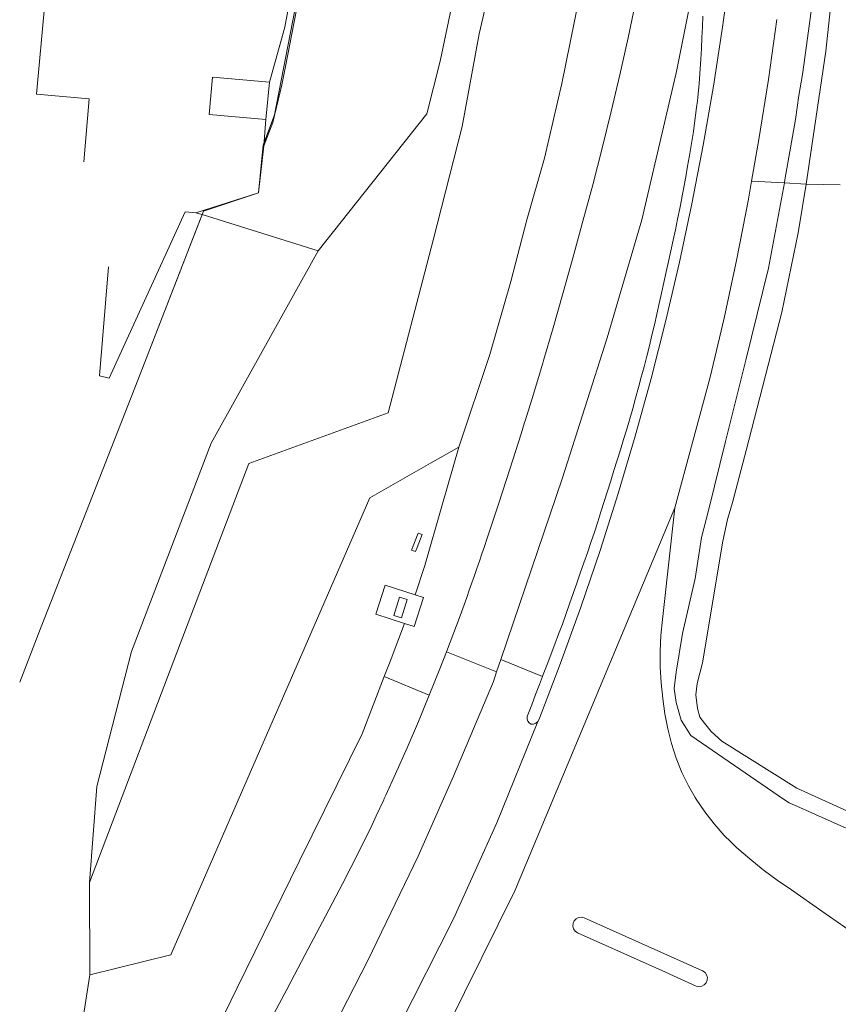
# Model space of a CAD drawing. Extents: x 140829 to 145054, y 448512 to 451778.
# Tile 4 of 152: x 141040 to 141091, y 449416 to 449477. Entities that reach past the tile are written whole.
import ezdxf

# ---------------------------------------------------------------- set-up
doc = ezdxf.new("R2010")
doc.units = 0
doc.header["$MEASUREMENT"] = 0
for name, color, linetype in [('geometrie2d', 7, 'Continuous'), ('geometrie2dBegroeidTerreindeel', 7, 'Continuous'), ('geometrie2dGrondvlak', 7, 'Continuous'), ('geometrie2dOnbegroeidTerreindeel', 7, 'Continuous'), ('geometrie2dOndersteunendWegdeel', 7, 'Continuous'), ('geometrie2dOverigeConstructie', 7, 'Continuous'), ('geometrie2dWegdeel', 7, 'Continuous')]:
    doc.layers.add(name, color=color, linetype=linetype)

msp = doc.modelspace()

# ---------------------------------------------------------------- linework, layer by layer
at = {"layer": 'geometrie2d', "linetype": 'Continuous', "lineweight": 0}
for p, q in [((141059.547, 449489.082), (141056.076, 449471.234)), ((141056.076, 449471.234), (141059.547, 449489.082)), ((141056.076, 449471.234), (141055.372, 449469.349)), ((141055.372, 449469.349), (141056.076, 449471.234)), ((141055.372, 449469.349), (141055.085, 449466.393)), ((141055.085, 449466.393), (141055.372, 449469.349)), ((141055.085, 449466.393), (141051.68, 449465.274)), ((141051.68, 449465.274), (141055.085, 449466.393)), ((141051.68, 449465.274), (141047.605, 449454.811)), ((141047.605, 449454.811), (141051.68, 449465.274)), ((141047.605, 449454.811), (141041.445, 449439.064)), ((141041.445, 449439.064), (141047.605, 449454.811))]:
    msp.add_line(p, q, dxfattribs=at)
at = {"layer": 'geometrie2dBegroeidTerreindeel', "linetype": 'Continuous', "lineweight": 0}
for p, q in [((141056.701, 449476.646), (141059.304, 449490.212)), ((141090.86, 449481.344), (141090.198, 449475.17)), ((141090.198, 449475.17), (141090.86, 449481.344)), ((141075.367, 449480.777), (141074.646, 449477.014)), ((141074.646, 449477.014), (141075.367, 449480.777)), ((141068.73, 449476.23), (141069.604, 449479.916)), ((141069.604, 449479.916), (141068.73, 449476.23)), ((141078.438, 449478.28), (141077.958, 449475.991)), ((141089.004, 449475.519), (141089.399, 449478.417)), ((141089.399, 449478.417), (141089.004, 449475.519)), ((141057.413, 449477.614), (141056.751, 449474.21)), ((141056.751, 449474.21), (141057.413, 449477.614)), ((141066.323, 449474.544), (141067.021, 449477.899)), ((141067.021, 449477.899), (141066.323, 449474.544)), ((141074.646, 449477.014), (141073.848, 449473.175)), ((141073.848, 449473.175), (141074.646, 449477.014)), ((141086.646, 449473.409), (141087.167, 449477.126)), ((141055.75, 449473.243), (141056.701, 449476.646)), ((141067.686, 449470.51), (141068.73, 449476.23)), ((141068.73, 449476.23), (141067.686, 449470.51)), ((141077.958, 449475.991), (141077.45, 449473.708)), ((141088.757, 449473.716), (141089.004, 449475.519)), ((141089.004, 449475.519), (141088.757, 449473.716)), ((141090.198, 449475.17), (141088.988, 449466.934)), ((141088.988, 449466.934), (141090.198, 449475.17)), ((141065.498, 449471.289), (141066.323, 449474.544)), ((141066.323, 449474.544), (141065.498, 449471.289)), ((141056.751, 449474.21), (141056.529, 449473.075)), ((141056.529, 449473.075), (141056.751, 449474.21)), ((141077.45, 449473.708), (141076.917, 449471.431)), ((141088.534, 449472.419), (141088.757, 449473.716)), ((141088.757, 449473.716), (141088.534, 449472.419)), ((141055.526, 449470.943), (141055.75, 449473.243)), ((141056.529, 449473.075), (141055.967, 449470.76)), ((141055.967, 449470.76), (141056.529, 449473.075)), ((141073.848, 449473.175), (141072.775, 449468.549)), ((141072.775, 449468.549), (141073.848, 449473.175)), ((141086.059, 449469.702), (141086.646, 449473.409)), ((141088.311, 449470.945), (141088.534, 449472.419)), ((141088.534, 449472.419), (141088.311, 449470.945)), ((141058.782, 449462.815), (141065.498, 449471.289)), ((141065.498, 449471.289), (141058.782, 449462.815)), ((141076.917, 449471.431), (141076.357, 449469.159)), ((141055.41, 449469.307), (141055.526, 449470.943)), ((141055.967, 449470.76), (141055.41, 449469.307)), ((141055.41, 449469.307), (141055.967, 449470.76)), ((141087.666, 449467.208), (141088.311, 449470.945)), ((141088.311, 449470.945), (141087.666, 449467.208)), ((141065.886, 449463.466), (141067.686, 449470.51)), ((141067.686, 449470.51), (141065.886, 449463.466)), ((141085.601, 449467.118), (141086.059, 449469.702)), ((141055.085, 449466.393), (141055.41, 449469.307)), ((141076.357, 449469.159), (141075.77, 449466.896)), ((141072.775, 449468.549), (141071.697, 449464.734)), ((141071.697, 449464.734), (141072.775, 449468.549)), ((141085.404, 449466.006), (141085.601, 449467.118)), ((141085.601, 449467.118), (141087.63, 449467.014)), ((141087.63, 449467.014), (141085.601, 449467.118)), ((141086.646, 449461.744), (141087.63, 449467.014)), ((141087.63, 449467.014), (141086.646, 449461.744)), ((141087.63, 449467.014), (141087.666, 449467.208)), ((141087.666, 449467.208), (141087.63, 449467.014)), ((141088.988, 449466.934), (141087.63, 449467.014)), ((141087.63, 449467.014), (141087.63, 449467.014)), ((141087.63, 449467.014), (141088.988, 449466.934)), ((141051.192, 449465.171), (141055.085, 449466.393)), ((141075.77, 449466.896), (141075.156, 449464.64)), ((141088.491, 449463.935), (141088.988, 449466.934)), ((141088.988, 449466.934), (141088.491, 449463.935)), ((141088.988, 449466.934), (141091.084, 449466.894)), ((141088.988, 449466.934), (141088.988, 449466.934)), ((141091.084, 449466.894), (141088.988, 449466.934)), ((141088.988, 449466.934), (141088.988, 449466.934)), ((141084.682, 449462.322), (141085.404, 449466.006)), ((141045.825, 449454.923), (141050.539, 449465.232)), ((141050.539, 449465.232), (141045.825, 449454.923)), ((141050.539, 449465.232), (141051.192, 449465.171)), ((141051.192, 449465.171), (141051.594, 449465.053)), ((141051.594, 449465.053), (141051.192, 449465.171)), ((141051.594, 449465.053), (141047.605, 449454.811)), ((141047.605, 449454.811), (141051.594, 449465.053)), ((141058.782, 449462.815), (141051.594, 449465.053)), ((141051.594, 449465.053), (141058.782, 449462.815)), ((141071.697, 449464.734), (141070.697, 449460.921)), ((141070.697, 449460.921), (141071.697, 449464.734)), ((141075.156, 449464.64), (141074.558, 449462.437)), ((141087.47, 449459.027), (141088.491, 449463.935)), ((141088.491, 449463.935), (141087.47, 449459.027)), ((141063.109, 449452.788), (141065.886, 449463.466)), ((141065.886, 449463.466), (141063.109, 449452.788)), ((141052.142, 449450.917), (141058.782, 449462.815)), ((141058.782, 449462.815), (141052.142, 449450.917)), ((141074.558, 449462.437), (141073.945, 449460.239)), ((141083.895, 449458.653), (141084.682, 449462.322)), ((141045.792, 449461.815), (141045.228, 449455.083)), ((141045.228, 449455.083), (141045.792, 449461.815)), ((141085.247, 449456.047), (141086.646, 449461.744)), ((141086.646, 449461.744), (141085.247, 449456.047)), ((141070.697, 449460.921), (141069.394, 449456.393)), ((141069.394, 449456.393), (141070.697, 449460.921)), ((141073.945, 449460.239), (141073.316, 449458.044)), ((141083.041, 449454.998), (141083.895, 449458.653)), ((141085.269, 449450.46), (141087.47, 449459.027)), ((141087.47, 449459.027), (141085.269, 449450.46)), ((141073.316, 449458.044), (141072.723, 449456.031)), ((141069.394, 449456.393), (141067.487, 449450.671)), ((141067.487, 449450.671), (141069.394, 449456.393)), ((141072.723, 449456.031), (141072.671, 449455.854)), ((141083.997, 449451.013), (141085.247, 449456.047)), ((141085.247, 449456.047), (141083.997, 449451.013)), ((141072.671, 449455.854), (141072.011, 449453.669)), ((141047.605, 449454.811), (141041.445, 449439.064)), ((141041.445, 449439.064), (141047.605, 449454.811)), ((141045.228, 449455.083), (141045.825, 449454.923)), ((141045.825, 449454.923), (141045.228, 449455.083)), ((141080.854, 449446.905), (141083.041, 449454.998)), ((141072.011, 449453.669), (141071.582, 449452.284)), ((141054.484, 449449.656), (141063.109, 449452.788)), ((141063.109, 449452.788), (141054.484, 449449.656)), ((141071.552, 449452.187), (141071.335, 449451.488)), ((141071.582, 449452.284), (141071.552, 449452.187)), ((141071.335, 449451.488), (141070.644, 449449.312)), ((141047.216, 449438.019), (141052.142, 449450.917)), ((141052.142, 449450.917), (141047.216, 449438.019)), ((141067.487, 449450.671), (141065.727, 449449.669)), ((141065.727, 449449.669), (141067.487, 449450.671)), ((141066.428, 449447.007), (141067.487, 449450.671)), ((141067.487, 449450.671), (141066.428, 449447.007)), ((141067.487, 449450.671), (141067.487, 449450.671)), ((141082.947, 449446.818), (141083.997, 449451.013)), ((141083.997, 449451.013), (141082.947, 449446.818)), ((141084.42, 449447.23), (141085.269, 449450.46)), ((141085.269, 449450.46), (141084.42, 449447.23)), ((141050.237, 449438.489), (141054.484, 449449.656)), ((141054.484, 449449.656), (141050.237, 449438.489)), ((141065.727, 449449.669), (141061.962, 449447.525)), ((141061.962, 449447.525), (141065.727, 449449.669)), ((141070.644, 449449.312), (141069.937, 449447.142)), ((141061.962, 449447.525), (141058.313, 449439.129)), ((141058.313, 449439.129), (141061.962, 449447.525)), ((141065.369, 449443.343), (141066.428, 449447.007)), ((141066.428, 449447.007), (141065.369, 449443.343)), ((141069.937, 449447.142), (141069.215, 449444.976)), ((141080.081, 449439.997), (141080.854, 449446.905)), ((141084.119, 449446.188), (141084.42, 449447.23)), ((141084.42, 449447.23), (141084.119, 449446.188)), ((141082.497, 449445.064), (141082.947, 449446.818)), ((141082.947, 449446.818), (141082.497, 449445.064)), ((141083.819, 449444.839), (141084.119, 449446.188)), ((141084.119, 449446.188), (141083.819, 449444.839)), ((141064.972, 449445.349), (141064.558, 449444.289)), ((141064.894, 449444.459), (141065.216, 449445.25)), ((141065.032, 449445.325), (141064.972, 449445.349)), ((141064.972, 449445.349), (141064.972, 449445.349)), ((141065.216, 449445.25), (141065.032, 449445.325)), ((141082.101, 449442.547), (141082.497, 449445.064)), ((141082.497, 449445.064), (141082.101, 449442.547)), ((141064.787, 449444.2), (141064.894, 449444.459)), ((141069.064, 449444.522), (141068.911, 449444.069)), ((141069.215, 449444.976), (141069.064, 449444.522)), ((141082.554, 449437.317), (141083.819, 449444.839)), ((141083.819, 449444.839), (141082.554, 449437.317)), ((141064.558, 449444.289), (141064.787, 449444.2)), ((141068.911, 449444.069), (141068.758, 449443.617)), ((141064.785, 449441.534), (141065.369, 449443.343)), ((141065.369, 449443.343), (141064.785, 449441.534)), ((141068.758, 449443.617), (141068.603, 449443.165)), ((141068.446, 449442.714), (141068.288, 449442.262)), ((141068.603, 449443.165), (141068.446, 449442.714)), ((141062.927, 449442.128), (141062.35, 449440.324)), ((141064.785, 449441.534), (141062.927, 449442.128)), ((141068.288, 449442.262), (141068.129, 449441.812)), ((141081.327, 449439.141), (141082.101, 449442.547)), ((141082.101, 449442.547), (141081.327, 449439.141)), ((141065.295, 449441.37), (141064.785, 449441.534)), ((141068.129, 449441.812), (141067.968, 449441.362)), ((141064.718, 449439.566), (141065.295, 449441.37)), ((141067.806, 449440.912), (141067.559, 449440.236)), ((141067.968, 449441.362), (141067.806, 449440.912)), ((141062.35, 449440.324), (141064.121, 449439.757)), ((141067.559, 449440.236), (141066.94, 449438.587)), ((141063.219, 449437.411), (141064.121, 449439.757)), ((141064.121, 449439.757), (141063.219, 449437.411)), ((141064.121, 449439.757), (141064.718, 449439.566)), ((141079.987, 449439.019), (141080.081, 449439.997)), ((141041.445, 449439.064), (141040.294, 449436.131)), ((141040.294, 449436.131), (141041.445, 449439.064)), ((141058.313, 449439.129), (141054.588, 449430.58)), ((141054.588, 449430.58), (141058.313, 449439.129)), ((141079.944, 449438.039), (141079.987, 449439.019)), ((141080.93, 449436.751), (141081.327, 449439.141)), ((141081.327, 449439.141), (141080.93, 449436.751)), ((141044.607, 449423.734), (141050.237, 449438.489)), ((141050.237, 449438.489), (141044.607, 449423.734)), ((141066.94, 449438.587), (141066.71, 449437.994)), ((141045.066, 449429.66), (141047.216, 449438.019)), ((141047.216, 449438.019), (141045.066, 449429.66)), ((141066.71, 449437.994), (141066.304, 449436.945)), ((141079.951, 449437.058), (141079.944, 449438.039)), ((141062.861, 449436.48), (141063.219, 449437.411)), ((141063.219, 449437.411), (141062.861, 449436.48)), ((141082.229, 449436.046), (141082.554, 449437.317)), ((141082.554, 449437.317), (141082.229, 449436.046)), ((141066.304, 449436.945), (141065.648, 449435.312)), ((141080.007, 449436.078), (141079.951, 449437.058)), ((141080.807, 449435.735), (141080.93, 449436.751)), ((141080.93, 449436.751), (141080.807, 449435.735)), ((141040.294, 449436.131), (141040.294, 449436.131)), ((141040.294, 449436.131), (141040.294, 449436.131)), ((141061.495, 449432.929), (141062.861, 449436.48)), ((141062.861, 449436.48), (141061.495, 449432.929)), ((141062.861, 449436.48), (141065.648, 449435.312)), ((141065.648, 449435.312), (141062.861, 449436.48)), ((141080.114, 449435.102), (141080.007, 449436.078)), ((141082.156, 449435.334), (141082.229, 449436.046)), ((141082.229, 449436.046), (141082.156, 449435.334)), ((141065.648, 449435.312), (141064.973, 449433.683)), ((141080.937, 449434.871), (141080.807, 449435.735)), ((141080.807, 449435.735), (141080.937, 449434.871)), ((141082.26, 449434.496), (141082.156, 449435.334)), ((141082.156, 449435.334), (141082.26, 449434.496)), ((141080.232, 449434.164), (141080.114, 449435.102)), ((141081.247, 449433.78), (141080.937, 449434.871)), ((141080.937, 449434.871), (141081.247, 449433.78)), ((141080.408, 449433.236), (141080.232, 449434.164)), ((141082.389, 449433.963), (141082.26, 449434.496)), ((141082.26, 449434.496), (141082.389, 449433.963)), ((141064.973, 449433.683), (141064.279, 449432.064)), ((141081.836, 449432.818), (141081.247, 449433.78)), ((141081.247, 449433.78), (141081.836, 449432.818)), ((141082.696, 449433.583), (141082.389, 449433.963)), ((141082.389, 449433.963), (141082.696, 449433.583)), ((141083.105, 449433.077), (141082.696, 449433.583)), ((141082.696, 449433.583), (141083.105, 449433.077)), ((141057.622, 449425.064), (141061.495, 449432.929)), ((141061.495, 449432.929), (141057.622, 449425.064)), ((141080.641, 449432.321), (141080.408, 449433.236)), ((141083.767, 449432.469), (141083.105, 449433.077)), ((141083.105, 449433.077), (141083.767, 449432.469)), ((141080.931, 449431.422), (141080.641, 449432.321)), ((141082.829, 449432.136), (141081.836, 449432.818)), ((141081.836, 449432.818), (141082.829, 449432.136)), ((141088.402, 449429.566), (141083.767, 449432.469)), ((141083.767, 449432.469), (141088.402, 449429.566)), ((141064.279, 449432.064), (141063.568, 449430.453)), ((141087.574, 449428.889), (141082.829, 449432.136)), ((141082.829, 449432.136), (141087.574, 449428.889)), ((141081.275, 449430.542), (141080.931, 449431.422)), ((141054.588, 449430.58), (141049.655, 449419.257)), ((141049.655, 449419.257), (141054.588, 449430.58)), ((141063.568, 449430.453), (141062.962, 449429.126)), ((141081.7, 449429.7), (141081.275, 449430.542)), ((141044.607, 449423.734), (141045.066, 449429.66)), ((141045.066, 449429.66), (141044.607, 449423.734)), ((141082.119, 449428.985), (141081.7, 449429.7)), ((141091.541, 449428.143), (141088.402, 449429.566)), ((141088.402, 449429.566), (141091.541, 449428.143)), ((141062.836, 449428.851), (141062.371, 449427.859)), ((141062.866, 449428.915), (141062.836, 449428.851)), ((141062.962, 449429.126), (141062.866, 449428.915)), ((141082.178, 449428.885), (141082.119, 449428.985)), ((141082.705, 449428.103), (141082.178, 449428.885)), ((141087.924, 449428.65), (141087.574, 449428.889)), ((141087.574, 449428.889), (141087.924, 449428.65)), ((141088.582, 449428.36), (141087.924, 449428.65)), ((141087.924, 449428.65), (141088.582, 449428.36)), ((141083.28, 449427.354), (141082.705, 449428.103)), ((141091.506, 449427.068), (141088.582, 449428.36)), ((141088.582, 449428.36), (141091.506, 449427.068)), ((141062.371, 449427.859), (141062.088, 449427.257)), ((141062.088, 449427.257), (141061.32, 449425.672)), ((141083.9, 449426.643), (141083.28, 449427.354)), ((141084.328, 449426.235), (141083.9, 449426.643)), ((141084.678, 449425.901), (141084.328, 449426.235)), ((141061.32, 449425.672), (141060.274, 449423.651)), ((141085.486, 449425.192), (141084.678, 449425.901)), ((141053.749, 449417.198), (141057.622, 449425.064)), ((141057.622, 449425.064), (141053.749, 449417.198)), ((141086.324, 449424.518), (141085.486, 449425.192)), ((141087.189, 449423.879), (141086.324, 449424.518)), ((141044.636, 449418.006), (141044.607, 449423.734)), ((141044.607, 449423.734), (141044.636, 449418.006)), ((141088.08, 449423.278), (141087.189, 449423.879)), ((141060.274, 449423.651), (141059.221, 449421.635)), ((141089.959, 449421.961), (141088.08, 449423.278)), ((141093.811, 449419.259), (141089.959, 449421.961)), ((141059.221, 449421.635), (141058.162, 449419.623)), ((141058.162, 449419.623), (141057.094, 449417.614)), ((141049.655, 449419.257), (141044.636, 449418.006)), ((141044.636, 449418.006), (141049.655, 449419.257)), ((141044.636, 449418.006), (141043.539, 449411.041)), ((141043.539, 449411.041), (141044.636, 449418.006)), ((141051.156, 449411.929), (141053.749, 449417.198)), ((141053.749, 449417.198), (141051.156, 449411.929)), ((141056.824, 449417.111), (141056.02, 449415.608)), ((141057.094, 449417.614), (141056.824, 449417.111))]:
    msp.add_line(p, q, dxfattribs=at)
at = {"layer": 'geometrie2dGrondvlak', "linetype": 'Continuous', "lineweight": 0}
for p, q in [((141041.845, 449478.108), (141041.333, 449472.514)), ((141052.016, 449471.253), (141052.23, 449473.564)), ((141052.23, 449473.564), (141055.75, 449473.243)), ((141055.75, 449473.243), (141055.526, 449470.943)), ((141055.75, 449473.243), (141055.75, 449473.243)), ((141041.333, 449472.514), (141044.604, 449472.213)), ((141044.604, 449472.213), (141044.274, 449468.322)), ((141055.526, 449470.943), (141052.016, 449471.253))]:
    msp.add_line(p, q, dxfattribs=at)
at = {"layer": 'geometrie2dOnbegroeidTerreindeel', "linetype": 'Continuous', "lineweight": 0}
for p, q in [((141059.304, 449490.212), (141056.701, 449476.646)), ((141041.333, 449472.514), (141041.845, 449478.108)), ((141056.701, 449476.646), (141055.75, 449473.243)), ((141052.23, 449473.564), (141052.016, 449471.253)), ((141055.75, 449473.243), (141052.23, 449473.564)), ((141044.604, 449472.213), (141041.333, 449472.514)), ((141044.274, 449468.322), (141044.604, 449472.213)), ((141052.016, 449471.253), (141055.526, 449470.943)), ((141055.526, 449470.943), (141055.41, 449469.307)), ((141055.41, 449469.307), (141055.085, 449466.393)), ((141055.085, 449466.393), (141051.192, 449465.171)), ((141051.192, 449465.171), (141050.539, 449465.232)), ((141050.539, 449465.232), (141050.539, 449465.232)), ((141063.453, 449440.245), (141063.802, 449441.388)), ((141063.802, 449441.388), (141064.28, 449441.243)), ((141063.802, 449441.388), (141063.802, 449441.388)), ((141064.28, 449441.243), (141063.932, 449440.099)), ((141063.932, 449440.099), (141063.453, 449440.245))]:
    msp.add_line(p, q, dxfattribs=at)
at = {"layer": 'geometrie2dOndersteunendWegdeel', "linetype": 'Continuous', "lineweight": 0}
for p, q in [((141084.294, 449480.326), (141083.805, 449476.658)), ((141082.563, 449476.672), (141082.594, 449477.339)), ((141082.531, 449476.004), (141082.563, 449476.672)), ((141083.805, 449476.658), (141083.245, 449473)), ((141082.5, 449475.358), (141082.53, 449475.986)), ((141082.53, 449475.986), (141082.531, 449476.004)), ((141082.466, 449474.669), (141082.498, 449475.323)), ((141082.498, 449475.323), (141082.499, 449475.337)), ((141082.499, 449475.337), (141082.5, 449475.358)), ((141082.357, 449473.17), (141082.466, 449474.662)), ((141082.466, 449474.662), (141082.466, 449474.669)), ((141082.267, 449472.3), (141082.357, 449473.17)), ((141083.245, 449473), (141082.614, 449469.353)), ((141082.202, 449471.686), (141082.245, 449472.094)), ((141082.245, 449472.094), (141082.267, 449472.3)), ((141082.004, 449470.216), (141082.202, 449471.677)), ((141082.202, 449471.677), (141082.202, 449471.686)), ((141081.755, 449468.707), (141082.001, 449470.189)), ((141082.001, 449470.189), (141082.004, 449470.216)), ((141082.614, 449469.353), (141081.911, 449465.721)), ((141081.641, 449468.049), (141081.755, 449468.707)), ((141081.525, 449467.392), (141081.641, 449468.049)), ((141081.408, 449466.751), (141081.525, 449467.392)), ((141081.286, 449466.109), (141081.405, 449466.735)), ((141081.405, 449466.735), (141081.408, 449466.751)), ((141081.152, 449465.425), (141081.28, 449466.08)), ((141081.28, 449466.08), (141081.286, 449466.109)), ((141081.019, 449464.77), (141081.152, 449465.425)), ((141081.911, 449465.721), (141081.138, 449462.102)), ((141080.883, 449464.117), (141081.019, 449464.77)), ((141080.744, 449463.464), (141080.883, 449464.117)), ((141080.6, 449462.812), (141080.744, 449463.464)), ((141080.461, 449462.158), (141080.6, 449462.812)), ((141081.138, 449462.102), (141080.294, 449458.499)), ((141080.321, 449461.504), (141080.461, 449462.158)), ((141080.178, 449460.85), (141080.321, 449461.504)), ((141080.033, 449460.198), (141080.178, 449460.85)), ((141079.886, 449459.546), (141080.033, 449460.198)), ((141079.736, 449458.893), (141079.886, 449459.546)), ((141080.294, 449458.499), (141079.381, 449454.913)), ((141079.584, 449458.242), (141079.736, 449458.893)), ((141079.429, 449457.592), (141079.584, 449458.242)), ((141079.273, 449456.941), (141079.429, 449457.592)), ((141079.11, 449456.292), (141079.273, 449456.941)), ((141078.945, 449455.643), (141079.11, 449456.292)), ((141078.776, 449454.997), (141078.945, 449455.643)), ((141079.381, 449454.913), (141078.398, 449451.345)), ((141078.603, 449454.351), (141078.776, 449454.997)), ((141078.426, 449453.705), (141078.603, 449454.351)), ((141078.244, 449453.061), (141078.426, 449453.705)), ((141078.06, 449452.418), (141078.244, 449453.061)), ((141077.871, 449451.776), (141078.06, 449452.418)), ((141077.679, 449451.135), (141077.871, 449451.776)), ((141078.398, 449451.345), (141077.345, 449447.798)), ((141077.479, 449450.497), (141077.679, 449451.135)), ((141077.081, 449449.222), (141077.479, 449450.497)), ((141076.881, 449448.584), (141077.081, 449449.222)), ((141076.679, 449447.947), (141076.881, 449448.584)), ((141077.345, 449447.798), (141076.223, 449444.271)), ((141076.479, 449447.309), (141076.679, 449447.947)), ((141076.278, 449446.672), (141076.479, 449447.309)), ((141076.076, 449446.034), (141076.278, 449446.672)), ((141075.873, 449445.398), (141076.076, 449446.034)), ((141075.655, 449444.765), (141075.873, 449445.398)), ((141075.436, 449444.134), (141075.655, 449444.765)), ((141076.223, 449444.271), (141075.033, 449440.767)), ((141075.216, 449443.502), (141075.436, 449444.134)), ((141074.996, 449442.871), (141075.216, 449443.502)), ((141074.776, 449442.239), (141074.996, 449442.871)), ((141074.555, 449441.608), (141074.776, 449442.239)), ((141074.333, 449440.976), (141074.555, 449441.608)), ((141073.889, 449439.715), (141074.333, 449440.976)), ((141075.033, 449440.767), (141073.774, 449437.288)), ((141073.655, 449439.09), (141073.889, 449439.715)), ((141073.419, 449438.467), (141073.655, 449439.09)), ((141072.947, 449437.219), (141073.419, 449438.467)), ((141073.774, 449437.288), (141072.449, 449433.832)), ((141072.709, 449436.596), (141072.947, 449437.219)), ((141072.665, 449436.479), (141072.709, 449436.596)), ((141072.233, 449435.35), (141072.471, 449435.973)), ((141072.471, 449435.973), (141072.665, 449436.479)), ((141071.994, 449434.728), (141072.233, 449435.35)), ((141071.753, 449434.105), (141071.994, 449434.728)), ((141071.715, 449433.976), (141071.753, 449434.105)), ((141071.715, 449433.841), (141071.715, 449433.976)), ((141071.753, 449433.713), (141071.715, 449433.841)), ((141071.828, 449433.6), (141071.753, 449433.713)), ((141071.931, 449433.513), (141071.828, 449433.6)), ((141072.093, 449433.525), (141071.931, 449433.513)), ((141071.931, 449433.513), (141071.931, 449433.513)), ((141072.243, 449433.588), (141072.093, 449433.525)), ((141072.365, 449433.693), (141072.243, 449433.588)), ((141072.449, 449433.832), (141072.365, 449433.693)), ((141074.55, 449421.191), (141074.621, 449421.35)), ((141074.621, 449421.35), (141074.74, 449421.476)), ((141074.74, 449421.476), (141074.896, 449421.553)), ((141074.896, 449421.553), (141075.068, 449421.574)), ((141075.068, 449421.574), (141075.237, 449421.536)), ((141075.068, 449421.574), (141075.068, 449421.574)), ((141075.237, 449421.536), (141082.573, 449418.256)), ((141074.537, 449421.018), (141074.55, 449421.191)), ((141074.582, 449420.851), (141074.537, 449421.018)), ((141074.681, 449420.708), (141074.582, 449420.851)), ((141074.823, 449420.608), (141074.681, 449420.708)), ((141079.271, 449418.626), (141074.823, 449420.608)), ((141080.046, 449418.281), (141079.271, 449418.626)), ((141082.173, 449417.321), (141080.046, 449418.281)), ((141082.573, 449418.256), (141082.719, 449418.158)), ((141082.719, 449418.158), (141082.821, 449418.017)), ((141082.86, 449417.675), (141082.791, 449417.515)), ((141082.821, 449418.017), (141082.871, 449417.85)), ((141082.863, 449417.718), (141082.86, 449417.675)), ((141082.871, 449417.85), (141082.863, 449417.718)), ((141082.344, 449417.283), (141082.173, 449417.321)), ((141082.517, 449417.307), (141082.344, 449417.283)), ((141082.673, 449417.386), (141082.517, 449417.307)), ((141082.791, 449417.515), (141082.673, 449417.386))]:
    msp.add_line(p, q, dxfattribs=at)
at = {"layer": 'geometrie2dOverigeConstructie', "linetype": 'Continuous', "lineweight": 0}
for p, q in [((141064.558, 449444.289), (141064.972, 449445.349)), ((141065.216, 449445.25), (141064.894, 449444.459)), ((141064.972, 449445.349), (141065.032, 449445.325)), ((141065.032, 449445.325), (141065.216, 449445.25)), ((141064.894, 449444.459), (141064.787, 449444.2)), ((141064.894, 449444.459), (141064.894, 449444.459)), ((141064.787, 449444.2), (141064.558, 449444.289))]:
    msp.add_line(p, q, dxfattribs=at)
at = {"layer": 'geometrie2dWegdeel', "linetype": 'Continuous', "lineweight": 0}
for p, q in [((141082.725, 449482.8), (141080.949, 449473.918)), ((141080.949, 449473.918), (141082.725, 449482.8)), ((141083.805, 449476.658), (141084.294, 449480.326)), ((141077.958, 449475.991), (141078.438, 449478.28)), ((141082.594, 449477.339), (141082.563, 449476.672)), ((141087.167, 449477.126), (141086.646, 449473.409)), ((141082.563, 449476.672), (141082.531, 449476.004)), ((141083.245, 449473), (141083.805, 449476.658)), ((141077.45, 449473.708), (141077.958, 449475.991)), ((141082.53, 449475.986), (141082.5, 449475.358)), ((141082.531, 449476.004), (141082.53, 449475.986)), ((141082.498, 449475.323), (141082.466, 449474.669)), ((141082.499, 449475.337), (141082.498, 449475.323)), ((141082.5, 449475.358), (141082.499, 449475.337)), ((141082.466, 449474.662), (141082.357, 449473.17)), ((141082.466, 449474.669), (141082.466, 449474.662)), ((141076.917, 449471.431), (141077.45, 449473.708)), ((141080.949, 449473.918), (141078.812, 449464.725)), ((141078.812, 449464.725), (141080.949, 449473.918)), ((141082.357, 449473.17), (141082.267, 449472.3)), ((141086.646, 449473.409), (141086.059, 449469.702)), ((141082.614, 449469.353), (141083.245, 449473)), ((141082.245, 449472.094), (141082.202, 449471.686)), ((141082.267, 449472.3), (141082.245, 449472.094)), ((141076.357, 449469.159), (141076.917, 449471.431)), ((141082.202, 449471.677), (141082.004, 449470.216)), ((141082.202, 449471.686), (141082.202, 449471.677)), ((141082.001, 449470.189), (141081.755, 449468.707)), ((141082.004, 449470.216), (141082.001, 449470.189)), ((141086.059, 449469.702), (141085.601, 449467.118)), ((141075.77, 449466.896), (141076.357, 449469.159)), ((141081.911, 449465.721), (141082.614, 449469.353)), ((141081.755, 449468.707), (141081.641, 449468.049)), ((141081.641, 449468.049), (141081.525, 449467.392)), ((141081.525, 449467.392), (141081.408, 449466.751)), ((141085.601, 449467.118), (141085.404, 449466.006)), ((141085.601, 449467.118), (141085.601, 449467.118)), ((141075.156, 449464.64), (141075.77, 449466.896)), ((141081.405, 449466.735), (141081.286, 449466.109)), ((141081.408, 449466.751), (141081.405, 449466.735)), ((141081.28, 449466.08), (141081.152, 449465.425)), ((141081.286, 449466.109), (141081.28, 449466.08)), ((141085.404, 449466.006), (141084.682, 449462.322)), ((141081.152, 449465.425), (141081.019, 449464.77)), ((141081.138, 449462.102), (141081.911, 449465.721)), ((141074.558, 449462.437), (141075.156, 449464.64)), ((141078.812, 449464.725), (141076.671, 449457.424)), ((141076.671, 449457.424), (141078.812, 449464.725)), ((141081.019, 449464.77), (141080.883, 449464.117)), ((141080.883, 449464.117), (141080.744, 449463.464)), ((141080.744, 449463.464), (141080.6, 449462.812)), ((141080.6, 449462.812), (141080.461, 449462.158)), ((141073.945, 449460.239), (141074.558, 449462.437)), ((141080.294, 449458.499), (141081.138, 449462.102)), ((141080.461, 449462.158), (141080.321, 449461.504)), ((141084.682, 449462.322), (141083.895, 449458.653)), ((141080.321, 449461.504), (141080.178, 449460.85)), ((141080.178, 449460.85), (141080.033, 449460.198)), ((141073.316, 449458.044), (141073.945, 449460.239)), ((141080.033, 449460.198), (141079.886, 449459.546)), ((141079.886, 449459.546), (141079.736, 449458.893)), ((141079.381, 449454.913), (141080.294, 449458.499)), ((141079.736, 449458.893), (141079.584, 449458.242)), ((141083.895, 449458.653), (141083.041, 449454.998)), ((141072.723, 449456.031), (141073.316, 449458.044)), ((141079.584, 449458.242), (141079.429, 449457.592)), ((141076.671, 449457.424), (141073.902, 449448.771)), ((141073.902, 449448.771), (141076.671, 449457.424)), ((141079.429, 449457.592), (141079.273, 449456.941)), ((141079.273, 449456.941), (141079.11, 449456.292)), ((141072.671, 449455.854), (141072.723, 449456.031)), ((141079.11, 449456.292), (141078.945, 449455.643)), ((141072.011, 449453.669), (141072.671, 449455.854)), ((141078.945, 449455.643), (141078.776, 449454.997)), ((141078.398, 449451.345), (141079.381, 449454.913)), ((141078.776, 449454.997), (141078.603, 449454.351)), ((141083.041, 449454.998), (141080.854, 449446.905)), ((141078.603, 449454.351), (141078.426, 449453.705)), ((141071.582, 449452.284), (141072.011, 449453.669)), ((141078.426, 449453.705), (141078.244, 449453.061)), ((141078.244, 449453.061), (141078.06, 449452.418)), ((141078.06, 449452.418), (141077.871, 449451.776)), ((141071.335, 449451.488), (141071.552, 449452.187)), ((141071.552, 449452.187), (141071.582, 449452.284)), ((141077.871, 449451.776), (141077.679, 449451.135)), ((141070.644, 449449.312), (141071.335, 449451.488)), ((141077.345, 449447.798), (141078.398, 449451.345)), ((141077.679, 449451.135), (141077.479, 449450.497)), ((141077.479, 449450.497), (141077.081, 449449.222)), ((141069.937, 449447.142), (141070.644, 449449.312)), ((141073.902, 449448.771), (141070.077, 449437.518)), ((141070.077, 449437.518), (141073.902, 449448.771)), ((141077.081, 449449.222), (141076.881, 449448.584)), ((141076.881, 449448.584), (141076.679, 449447.947)), ((141076.223, 449444.271), (141077.345, 449447.798)), ((141076.679, 449447.947), (141076.479, 449447.309)), ((141069.215, 449444.976), (141069.937, 449447.142)), ((141070.945, 449423.211), (141080.854, 449446.905)), ((141080.854, 449446.905), (141070.945, 449423.211)), ((141076.479, 449447.309), (141076.278, 449446.672)), ((141080.854, 449446.905), (141080.081, 449439.997)), ((141076.278, 449446.672), (141076.076, 449446.034)), ((141076.076, 449446.034), (141075.873, 449445.398)), ((141075.873, 449445.398), (141075.655, 449444.765)), ((141068.911, 449444.069), (141069.064, 449444.522)), ((141069.064, 449444.522), (141069.215, 449444.976)), ((141075.655, 449444.765), (141075.436, 449444.134)), ((141068.758, 449443.617), (141068.911, 449444.069)), ((141075.033, 449440.767), (141076.223, 449444.271)), ((141075.436, 449444.134), (141075.216, 449443.502)), ((141068.603, 449443.165), (141068.758, 449443.617)), ((141075.216, 449443.502), (141074.996, 449442.871)), ((141068.288, 449442.262), (141068.446, 449442.714)), ((141068.446, 449442.714), (141068.603, 449443.165)), ((141074.996, 449442.871), (141074.776, 449442.239)), ((141062.35, 449440.324), (141062.927, 449442.128)), ((141062.927, 449442.128), (141064.785, 449441.534)), ((141068.129, 449441.812), (141068.288, 449442.262)), ((141074.776, 449442.239), (141074.555, 449441.608)), ((141063.802, 449441.388), (141063.453, 449440.245)), ((141064.28, 449441.243), (141063.802, 449441.388)), ((141063.802, 449441.388), (141063.802, 449441.388)), ((141064.785, 449441.534), (141065.295, 449441.37)), ((141067.968, 449441.362), (141068.129, 449441.812)), ((141074.555, 449441.608), (141074.333, 449440.976)), ((141063.932, 449440.099), (141064.28, 449441.243)), ((141065.295, 449441.37), (141064.718, 449439.566)), ((141067.559, 449440.236), (141067.806, 449440.912)), ((141067.806, 449440.912), (141067.968, 449441.362)), ((141074.333, 449440.976), (141073.889, 449439.715)), ((141064.121, 449439.757), (141062.35, 449440.324)), ((141063.453, 449440.245), (141063.932, 449440.099)), ((141066.94, 449438.587), (141067.559, 449440.236)), ((141073.774, 449437.288), (141075.033, 449440.767)), ((141064.718, 449439.566), (141064.121, 449439.757)), ((141064.121, 449439.757), (141064.121, 449439.757)), ((141073.889, 449439.715), (141073.655, 449439.09)), ((141080.081, 449439.997), (141079.987, 449439.019)), ((141073.655, 449439.09), (141073.419, 449438.467)), ((141079.987, 449439.019), (141079.944, 449438.039)), ((141066.71, 449437.994), (141066.94, 449438.587)), ((141073.419, 449438.467), (141072.947, 449437.219)), ((141066.304, 449436.945), (141066.71, 449437.994)), ((141066.71, 449437.994), (141069.82, 449436.762)), ((141069.82, 449436.762), (141066.71, 449437.994)), ((141079.944, 449438.039), (141079.951, 449437.058)), ((141070.077, 449437.518), (141069.82, 449436.762)), ((141069.82, 449436.762), (141070.077, 449437.518)), ((141072.665, 449436.479), (141070.077, 449437.518)), ((141070.077, 449437.518), (141070.077, 449437.518)), ((141070.077, 449437.518), (141072.665, 449436.479)), ((141072.449, 449433.832), (141073.774, 449437.288)), ((141072.947, 449437.219), (141072.709, 449436.596)), ((141065.648, 449435.312), (141066.304, 449436.945)), ((141069.82, 449436.762), (141069.617, 449436.162)), ((141069.617, 449436.162), (141069.82, 449436.762)), ((141072.709, 449436.596), (141072.665, 449436.479)), ((141079.951, 449437.058), (141080.007, 449436.078)), ((141069.617, 449436.162), (141067.153, 449430.313)), ((141067.153, 449430.313), (141069.617, 449436.162)), ((141072.471, 449435.973), (141072.233, 449435.35)), ((141072.665, 449436.479), (141072.471, 449435.973)), ((141080.007, 449436.078), (141080.114, 449435.102)), ((141064.973, 449433.683), (141065.648, 449435.312)), ((141065.648, 449435.312), (141065.648, 449435.312)), ((141072.233, 449435.35), (141071.994, 449434.728)), ((141071.994, 449434.728), (141071.753, 449434.105)), ((141080.114, 449435.102), (141080.232, 449434.164)), ((141071.753, 449434.105), (141071.715, 449433.976)), ((141080.232, 449434.164), (141080.408, 449433.236)), ((141064.279, 449432.064), (141064.973, 449433.683)), ((141069.824, 449427.408), (141072.365, 449433.693)), ((141072.365, 449433.693), (141069.824, 449427.408)), ((141071.715, 449433.976), (141071.715, 449433.841)), ((141071.715, 449433.841), (141071.753, 449433.713)), ((141071.753, 449433.713), (141071.828, 449433.6)), ((141071.828, 449433.6), (141071.931, 449433.513)), ((141071.931, 449433.513), (141072.093, 449433.525)), ((141071.931, 449433.513), (141071.931, 449433.513)), ((141072.093, 449433.525), (141072.243, 449433.588)), ((141072.243, 449433.588), (141072.365, 449433.693)), ((141072.365, 449433.693), (141072.449, 449433.832)), ((141080.408, 449433.236), (141080.641, 449432.321)), ((141080.641, 449432.321), (141080.931, 449431.422)), ((141063.568, 449430.453), (141064.279, 449432.064)), ((141080.931, 449431.422), (141081.275, 449430.542)), ((141062.962, 449429.126), (141063.568, 449430.453)), ((141081.275, 449430.542), (141081.7, 449429.7)), ((141067.153, 449430.313), (141064.972, 449425.349)), ((141064.972, 449425.349), (141067.153, 449430.313)), ((141081.7, 449429.7), (141082.119, 449428.985)), ((141062.371, 449427.859), (141062.836, 449428.851)), ((141062.836, 449428.851), (141062.866, 449428.915)), ((141062.866, 449428.915), (141062.962, 449429.126)), ((141082.119, 449428.985), (141082.178, 449428.885)), ((141082.178, 449428.885), (141082.705, 449428.103)), ((141082.705, 449428.103), (141083.28, 449427.354)), ((141062.088, 449427.257), (141062.371, 449427.859)), ((141067.155, 449421.473), (141069.824, 449427.408)), ((141069.824, 449427.408), (141067.155, 449421.473)), ((141061.32, 449425.672), (141062.088, 449427.257)), ((141083.28, 449427.354), (141083.9, 449426.643)), ((141083.9, 449426.643), (141084.328, 449426.235)), ((141084.328, 449426.235), (141084.678, 449425.901)), ((141060.274, 449423.651), (141061.32, 449425.672)), ((141084.678, 449425.901), (141085.486, 449425.192)), ((141064.972, 449425.349), (141061.855, 449418.901)), ((141061.855, 449418.901), (141064.972, 449425.349)), ((141085.486, 449425.192), (141086.324, 449424.518)), ((141086.324, 449424.518), (141087.189, 449423.879)), ((141087.189, 449423.879), (141088.08, 449423.278)), ((141059.221, 449421.635), (141060.274, 449423.651)), ((141064.827, 449410.858), (141070.945, 449423.211)), ((141070.945, 449423.211), (141064.827, 449410.858)), ((141088.08, 449423.278), (141089.959, 449421.961)), ((141089.959, 449421.961), (141093.811, 449419.259)), ((141058.162, 449419.623), (141059.221, 449421.635)), ((141062.98, 449413.258), (141067.155, 449421.473)), ((141067.155, 449421.473), (141062.98, 449413.258)), ((141074.621, 449421.35), (141074.55, 449421.191)), ((141074.74, 449421.476), (141074.621, 449421.35)), ((141074.896, 449421.553), (141074.74, 449421.476)), ((141075.068, 449421.574), (141074.896, 449421.553)), ((141075.237, 449421.536), (141075.068, 449421.574)), ((141075.068, 449421.574), (141075.068, 449421.574)), ((141082.573, 449418.256), (141075.237, 449421.536)), ((141074.55, 449421.191), (141074.537, 449421.018)), ((141074.537, 449421.018), (141074.582, 449420.851)), ((141074.582, 449420.851), (141074.681, 449420.708)), ((141074.681, 449420.708), (141074.823, 449420.608)), ((141074.823, 449420.608), (141079.271, 449418.626)), ((141057.094, 449417.614), (141058.162, 449419.623)), ((141061.855, 449418.901), (141059.077, 449413.536)), ((141059.077, 449413.536), (141061.855, 449418.901)), ((141079.271, 449418.626), (141080.046, 449418.281)), ((141080.046, 449418.281), (141082.173, 449417.321)), ((141082.719, 449418.158), (141082.573, 449418.256)), ((141082.821, 449418.017), (141082.719, 449418.158)), ((141082.791, 449417.515), (141082.86, 449417.675)), ((141082.871, 449417.85), (141082.821, 449418.017)), ((141082.86, 449417.675), (141082.863, 449417.718)), ((141082.863, 449417.718), (141082.871, 449417.85)), ((141056.02, 449415.608), (141056.824, 449417.111)), ((141056.824, 449417.111), (141057.094, 449417.614)), ((141082.173, 449417.321), (141082.344, 449417.283)), ((141082.344, 449417.283), (141082.517, 449417.307)), ((141082.517, 449417.307), (141082.673, 449417.386)), ((141082.673, 449417.386), (141082.791, 449417.515))]:
    msp.add_line(p, q, dxfattribs=at)

doc.saveas('drawing.dxf')
